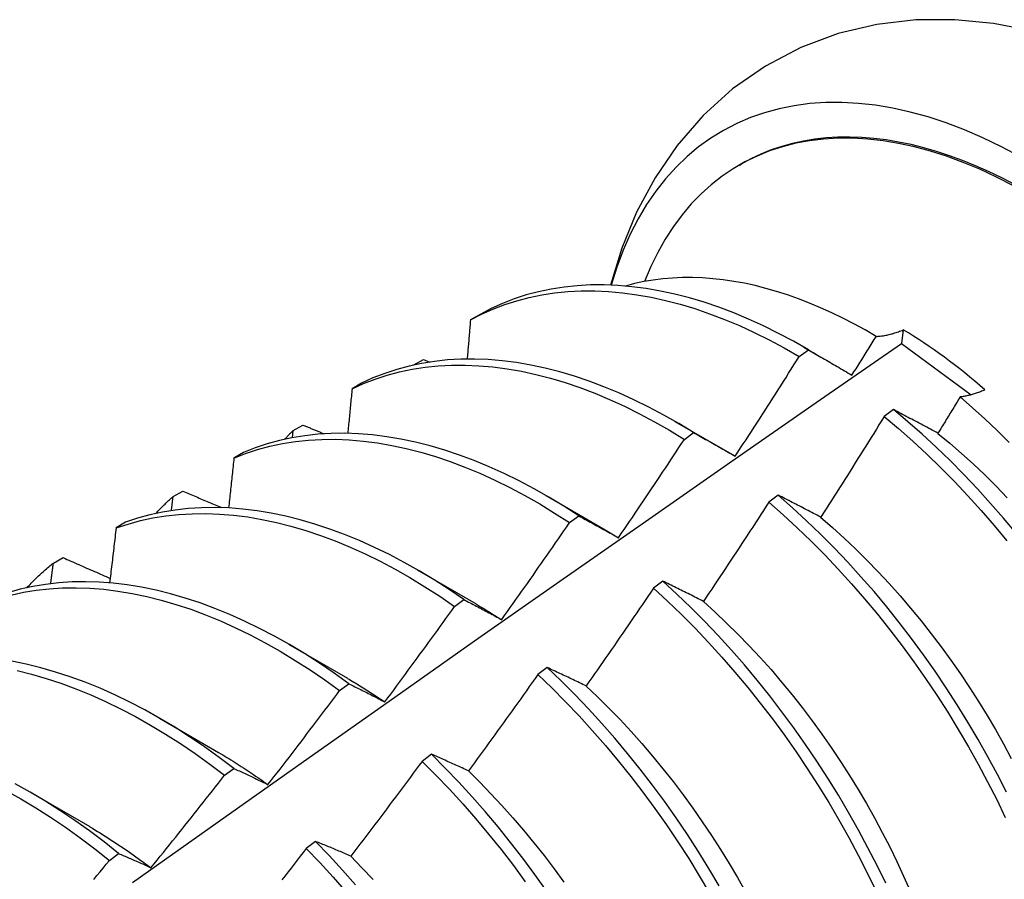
# Model space of a CAD drawing. Header units: inches. Extents: x 25 to 246, y 20 to 159.
# Tile 81 of 112: x 233.404 to 233.67, y 85.457 to 85.689. Entities that reach past the tile are written whole.
import ezdxf

# ---------------------------------------------------------------- set-up
doc = ezdxf.new("R2010")
doc.units = ezdxf.units.IN
doc.header["$MEASUREMENT"] = 0
doc.layers.add('Visible Edges(ANSI)', color=7, linetype='Continuous', lineweight=25)

msp = doc.modelspace()

# ---------------------------------------------------------------- linework, layer by layer
at = {"layer": 'Visible Edges(ANSI)'}
for p, q in [((233.59882, 85.65006), (233.59929, 85.65033)), ((233.52879, 85.60972), (233.5262, 85.60823)), ((233.64308, 85.60555), (233.64261, 85.60184)), ((233.61622, 85.60089), (233.62083, 85.59822)), ((233.64261, 85.60184), (233.66144, 85.58801)), ((233.51087, 85.59612), (233.5135, 85.59754)), ((233.5135, 85.59754), (233.5152, 85.59686)), ((233.61497, 85.59835), (233.61748, 85.60015)), ((233.5108, 85.59605), (233.51087, 85.59612)), ((233.51086, 85.59606), (233.51087, 85.59612)), ((233.4968, 85.59116), (233.49422, 85.58965)), ((233.64045, 85.58401), (233.63794, 85.58215)), ((233.47833, 85.57841), (233.48096, 85.57985)), ((233.58143, 85.58085), (233.59738, 85.57162)), ((233.47812, 85.57644), (233.47833, 85.57841)), ((233.58397, 85.57599), (233.58647, 85.5778)), ((233.46489, 85.57245), (233.46231, 85.57093)), ((233.59738, 85.57159), (233.59771, 85.5714)), ((233.44589, 85.56057), (233.44851, 85.56202)), ((233.54663, 85.56081), (233.56258, 85.55158)), ((233.60931, 85.56091), (233.6068, 85.55904)), ((233.55295, 85.5535), (233.55545, 85.55533)), ((233.43305, 85.55359), (233.43048, 85.55206)), ((233.41355, 85.54259), (233.41616, 85.54405)), ((233.51183, 85.54077), (233.52778, 85.53154)), ((233.57814, 85.5377), (233.57562, 85.53582)), ((233.52191, 85.53089), (233.52442, 85.53272)), ((233.47703, 85.52073), (233.49298, 85.5115)), ((233.54693, 85.51438), (233.5444, 85.51249)), ((233.49085, 85.50815), (233.49336, 85.50999)), ((233.44223, 85.50069), (233.45818, 85.49146)), ((233.51567, 85.49095), (233.51314, 85.48905)), ((233.45977, 85.48529), (233.46229, 85.48714)), ((233.40743, 85.48065), (233.42338, 85.47142)), ((233.48437, 85.46743), (233.48184, 85.46552)), ((233.42867, 85.46231), (233.43118, 85.46417))]:
    msp.add_line(p, q, dxfattribs=at)
at = {"layer": 'Visible Edges(ANSI)', "flags": 128}
for points in [[(233.69761, 85.67964), (233.68779, 85.68335), (233.67774, 85.68625), (233.66749, 85.68826), (233.65705, 85.68929), (233.6465, 85.68924), (233.63595, 85.68802), (233.62554, 85.68556), (233.61544, 85.6818), (233.60586, 85.67678), (233.59699, 85.6706), (233.58902, 85.66339), (233.58203, 85.65533), (233.57605, 85.64657), (233.57108, 85.6373), (233.56709, 85.62763), (233.56401, 85.61764)], [(233.63575, 85.60379), (233.63276, 85.60553), (233.62976, 85.60717), (233.62676, 85.60872), (233.62376, 85.61017), (233.62076, 85.61152), (233.61777, 85.61278), (233.61479, 85.61393), (233.61183, 85.61497), (233.60888, 85.61592), (233.60596, 85.61675), (233.60305, 85.61749), (233.60017, 85.61812), (233.59731, 85.61864), (233.59448, 85.61906), (233.59168, 85.61937), (233.5889, 85.61958), (233.58616, 85.61968), (233.58344, 85.61967), (233.58077, 85.61955), (233.57813, 85.61933), (233.57554, 85.619), (233.57299, 85.61857), (233.57049, 85.61803), (233.56804, 85.61738)], [(233.61748, 85.60015), (233.61344, 85.60246), (233.6094, 85.60461), (233.60536, 85.60661), (233.60132, 85.60845), (233.5973, 85.61013), (233.59329, 85.61165), (233.5893, 85.613), (233.58533, 85.61418), (233.5814, 85.61519), (233.57749, 85.61604), (233.57363, 85.61671), (233.5698, 85.61721), (233.56603, 85.61754), (233.5623, 85.61769), (233.55863, 85.61767), (233.55502, 85.61748), (233.55148, 85.61711), (233.548, 85.61657), (233.5446, 85.61585), (233.54127, 85.61497), (233.53802, 85.61391), (233.53485, 85.61268), (233.53177, 85.61129), (233.52879, 85.60972)], [(233.5262, 85.60823), (233.52919, 85.60978), (233.53228, 85.61116), (233.53545, 85.61238), (233.5387, 85.61342), (233.54204, 85.6143), (233.54545, 85.615), (233.54893, 85.61552), (233.55248, 85.61588), (233.5561, 85.61606), (233.55977, 85.61607), (233.5635, 85.6159), (233.56728, 85.61556), (233.57111, 85.61504), (233.57498, 85.61436), (233.57888, 85.6135), (233.58282, 85.61248), (233.58679, 85.61128), (233.59078, 85.60992), (233.59479, 85.60839), (233.59882, 85.6067), (233.60286, 85.60485), (233.6069, 85.60284), (233.61094, 85.60067), (233.61497, 85.59835)], [(233.5262, 85.60823), (233.52616, 85.60779), (233.52613, 85.60735), (233.52609, 85.60691), (233.52605, 85.60647), (233.52601, 85.60603), (233.52598, 85.60559), (233.52594, 85.60515), (233.5259, 85.60471), (233.52587, 85.60427), (233.52583, 85.60383), (233.52579, 85.60339), (233.52575, 85.60295), (233.52572, 85.60251), (233.52568, 85.60207), (233.52564, 85.60163), (233.5256, 85.60119), (233.52556, 85.60075), (233.52553, 85.60031), (233.52549, 85.59987), (233.52545, 85.59943), (233.52541, 85.59898), (233.52537, 85.59854), (233.52534, 85.5981), (233.5253, 85.59766)], [(233.63575, 85.60379), (233.63603, 85.6038), (233.63631, 85.60382), (233.63659, 85.60384), (233.63688, 85.60387), (233.63717, 85.6039), (233.63746, 85.60394), (233.63776, 85.60398), (233.63805, 85.60403), (233.63835, 85.60408), (233.63865, 85.60414), (233.63895, 85.60421), (233.63926, 85.60428), (233.63957, 85.60435), (233.63988, 85.60444), (233.64019, 85.60452), (233.6405, 85.60462), (233.64082, 85.60471), (233.64114, 85.60482), (233.64146, 85.60492), (233.64178, 85.60504), (233.6421, 85.60516), (233.64243, 85.60528), (233.64275, 85.60541), (233.64308, 85.60555)], [(233.62924, 85.59331), (233.62951, 85.59375), (233.62978, 85.59418), (233.63005, 85.59462), (233.63033, 85.59505), (233.6306, 85.59549), (233.63087, 85.59593), (233.63114, 85.59636), (233.63142, 85.5968), (233.63169, 85.59723), (233.63196, 85.59767), (233.63223, 85.59811), (233.6325, 85.59854), (233.63277, 85.59898), (233.63305, 85.59942), (233.63332, 85.59985), (233.63359, 85.60029), (233.63386, 85.60073), (233.63413, 85.60117), (233.6344, 85.6016), (233.63467, 85.60204), (233.63494, 85.60248), (233.63521, 85.60292), (233.63548, 85.60335), (233.63575, 85.60379)], [(233.43492, 85.4563), (233.45803, 85.4727), (233.48113, 85.48904), (233.50422, 85.50533), (233.5273, 85.52156), (233.55037, 85.53773), (233.57343, 85.55385), (233.5965, 85.5699), (233.61955, 85.5859), (233.64261, 85.60183)], [(233.58647, 85.5778), (233.58244, 85.58025), (233.5784, 85.58255), (233.57436, 85.5847), (233.57032, 85.58669), (233.56629, 85.58852), (233.56226, 85.59019), (233.55825, 85.59169), (233.55426, 85.59303), (233.5503, 85.5942), (233.54636, 85.59521), (233.54246, 85.59604), (233.5386, 85.5967), (233.53478, 85.59719), (233.53101, 85.59751), (233.52728, 85.59766), (233.52362, 85.59763), (233.52001, 85.59742), (233.51647, 85.59704), (233.513, 85.59649), (233.5096, 85.59577), (233.50627, 85.59487), (233.50303, 85.5938), (233.49987, 85.59257), (233.4968, 85.59116)], [(233.59771, 85.57142), (233.59844, 85.57254), (233.59917, 85.57366), (233.59989, 85.57477), (233.60062, 85.57589), (233.60135, 85.57701), (233.60207, 85.57813), (233.6028, 85.57924), (233.60352, 85.58036), (233.60424, 85.58148), (233.60496, 85.5826), (233.60568, 85.58373), (233.6064, 85.58485), (233.60712, 85.58597), (233.60784, 85.58709), (233.60856, 85.58822), (233.60927, 85.58934), (233.60999, 85.59046), (233.6107, 85.59159), (233.61142, 85.59271), (233.61213, 85.59384), (233.61284, 85.59497), (233.61355, 85.59609), (233.61427, 85.59722), (233.61497, 85.59835)], [(233.61748, 85.60015), (233.61796, 85.59988), (233.61844, 85.5996), (233.61892, 85.59932), (233.61941, 85.59904), (233.61989, 85.59876), (233.62038, 85.59848), (233.62086, 85.5982), (233.62135, 85.59792), (233.62183, 85.59764), (233.62232, 85.59735), (233.62281, 85.59707), (233.6233, 85.59679), (233.62379, 85.5965), (233.62428, 85.59621), (233.62477, 85.59593), (233.62527, 85.59564), (233.62576, 85.59535), (233.62625, 85.59506), (233.62675, 85.59477), (233.62724, 85.59448), (233.62774, 85.59419), (233.62824, 85.5939), (233.62874, 85.5936), (233.62924, 85.59331)], [(233.49422, 85.58965), (233.49729, 85.59105), (233.50046, 85.59227), (233.50371, 85.59333), (233.50704, 85.59421), (233.51045, 85.59492), (233.51393, 85.59546), (233.51747, 85.59582), (233.52108, 85.59601), (233.52475, 85.59603), (233.52848, 85.59587), (233.53226, 85.59554), (233.53608, 85.59504), (233.53995, 85.59437), (233.54385, 85.59352), (233.54779, 85.5925), (233.55176, 85.59132), (233.55575, 85.58996), (233.55976, 85.58845), (233.56378, 85.58676), (233.56782, 85.58492), (233.57186, 85.58292), (233.5759, 85.58076), (233.57994, 85.57845), (233.58397, 85.57599)], [(233.49422, 85.58965), (233.49417, 85.58915), (233.49412, 85.58865), (233.49407, 85.58815), (233.49403, 85.58765), (233.49398, 85.58715), (233.49393, 85.58665), (233.49388, 85.58614), (233.49384, 85.58564), (233.49379, 85.58514), (233.49374, 85.58464), (233.49369, 85.58414), (233.49364, 85.58364), (233.4936, 85.58313), (233.49355, 85.58263), (233.4935, 85.58213), (233.49345, 85.58163), (233.4934, 85.58112), (233.49335, 85.58062), (233.4933, 85.58012), (233.49326, 85.57962), (233.49321, 85.57911), (233.49316, 85.57861), (233.49311, 85.57811), (233.49306, 85.57761)], [(233.65845, 85.58745), (233.6582, 85.58704), (233.65795, 85.58663), (233.6577, 85.58622), (233.65745, 85.58581), (233.6572, 85.5854), (233.65695, 85.58499), (233.65671, 85.58458), (233.65646, 85.58417), (233.65621, 85.58376), (233.65596, 85.58335), (233.65571, 85.58294), (233.65546, 85.58253), (233.65521, 85.58212), (233.65496, 85.58172), (233.65471, 85.58131), (233.65446, 85.5809), (233.65421, 85.58049), (233.65396, 85.58008), (233.65371, 85.57967), (233.65346, 85.57926), (233.6532, 85.57885), (233.65295, 85.57845), (233.6527, 85.57804), (233.65245, 85.57763)], [(233.66515, 85.58935), (233.66485, 85.58922), (233.66455, 85.58909), (233.66426, 85.58897), (233.66396, 85.58885), (233.66367, 85.58874), (233.66338, 85.58863), (233.66309, 85.58853), (233.6628, 85.58843), (233.66252, 85.58833), (233.66223, 85.58824), (233.66195, 85.58816), (233.66167, 85.58808), (233.66139, 85.588), (233.66112, 85.58793), (233.66084, 85.58786), (233.66057, 85.58779), (233.6603, 85.58773), (233.66003, 85.58768), (233.65976, 85.58763), (233.65949, 85.58758), (233.65923, 85.58754), (233.65897, 85.58751), (233.65871, 85.58747), (233.65845, 85.58745)], [(233.67167, 85.57515), (233.66843, 85.57837), (233.66514, 85.5815), (233.66181, 85.58452), (233.65845, 85.58745)], [(233.63794, 85.58215), (233.63723, 85.58101), (233.63653, 85.57987), (233.63582, 85.57873), (233.63512, 85.5776), (233.63441, 85.57646), (233.6337, 85.57533), (233.63299, 85.57419), (233.63228, 85.57306), (233.63157, 85.57192), (233.63086, 85.57079), (233.63014, 85.56966), (233.62943, 85.56853), (233.62872, 85.56739), (233.628, 85.56626), (233.62728, 85.56513), (233.62657, 85.564), (233.62585, 85.56287), (233.62513, 85.56174), (233.62441, 85.56062), (233.62369, 85.55949), (233.62297, 85.55836), (233.62225, 85.55723), (233.62153, 85.55611), (233.6208, 85.55498)], [(233.63794, 85.58215), (233.64182, 85.57888), (233.64567, 85.57548), (233.64947, 85.57197), (233.65322, 85.56834), (233.65692, 85.56459), (233.66056, 85.56074), (233.66414, 85.55679), (233.66765, 85.55274), (233.67109, 85.54859)], [(233.65245, 85.57763), (233.65194, 85.5779), (233.65143, 85.57818), (233.65092, 85.57845), (233.65042, 85.57872), (233.64991, 85.57899), (233.64941, 85.57926), (233.6489, 85.57953), (233.6484, 85.5798), (233.64789, 85.58007), (233.64739, 85.58034), (233.64689, 85.5806), (233.64639, 85.58087), (233.64589, 85.58113), (233.64539, 85.5814), (233.6449, 85.58166), (233.6444, 85.58193), (233.6439, 85.58219), (233.64341, 85.58245), (233.64291, 85.58271), (233.64242, 85.58297), (233.64193, 85.58323), (233.64143, 85.58349), (233.64094, 85.58375), (233.64045, 85.58401)], [(233.67365, 85.55053), (233.6702, 85.55467), (233.66668, 85.55871), (233.6631, 85.56266), (233.65945, 85.5665), (233.65575, 85.57024), (233.65199, 85.57386), (233.64819, 85.57737), (233.64434, 85.58075), (233.64045, 85.58401)], [(233.48096, 85.57985), (233.4812, 85.57975), (233.48143, 85.57965), (233.48167, 85.57955), (233.48191, 85.57945), (233.48215, 85.57936), (233.48238, 85.57926), (233.48262, 85.57916), (233.48286, 85.57906), (233.4831, 85.57896), (233.48334, 85.57886), (233.48357, 85.57876), (233.48381, 85.57867), (233.48405, 85.57857), (233.48429, 85.57847), (233.48453, 85.57837), (233.48476, 85.57827), (233.485, 85.57817), (233.48524, 85.57808), (233.48548, 85.57798), (233.48572, 85.57788), (233.48595, 85.57778), (233.48619, 85.57768), (233.48643, 85.57758), (233.48667, 85.57749)], [(233.55545, 85.55533), (233.55143, 85.55791), (233.5474, 85.56036), (233.54337, 85.56265), (233.53932, 85.56478), (233.53528, 85.56676), (233.53125, 85.56858), (233.52723, 85.57024), (233.52322, 85.57174), (233.51923, 85.57307), (233.51527, 85.57423), (233.51133, 85.57522), (233.50743, 85.57605), (233.50357, 85.5767), (233.49975, 85.57718), (233.49598, 85.57749), (233.49227, 85.57762), (233.4886, 85.57758), (233.485, 85.57736), (233.48146, 85.57698), (233.47799, 85.57641), (233.4746, 85.57568), (233.47128, 85.57477), (233.46804, 85.5737), (233.46489, 85.57245)], [(233.476, 85.57601), (233.4761, 85.57611), (233.47619, 85.57621), (233.47629, 85.57632), (233.47639, 85.57642), (233.47648, 85.57652), (233.47658, 85.57662), (233.47667, 85.57672), (233.47677, 85.57682), (233.47687, 85.57693), (233.47696, 85.57703), (233.47706, 85.57713), (233.47716, 85.57723), (233.47725, 85.57733), (233.47735, 85.57743), (233.47745, 85.57753), (233.47755, 85.57763), (233.47764, 85.57773), (233.47774, 85.57782), (233.47784, 85.57792), (233.47794, 85.57802), (233.47804, 85.57812), (233.47814, 85.57822), (233.47823, 85.57832), (233.47833, 85.57841)], [(233.58647, 85.5778), (233.58693, 85.57755), (233.58739, 85.57729), (233.58785, 85.57703), (233.58831, 85.57677), (233.58878, 85.57651), (233.58924, 85.57625), (233.5897, 85.57599), (233.59017, 85.57573), (233.59063, 85.57547), (233.5911, 85.5752), (233.59157, 85.57494), (233.59203, 85.57467), (233.5925, 85.57441), (233.59297, 85.57414), (233.59344, 85.57387), (233.59391, 85.5736), (233.59439, 85.57333), (233.59486, 85.57306), (233.59533, 85.57279), (233.5958, 85.57252), (233.59628, 85.57225), (233.59676, 85.57197), (233.59723, 85.5717), (233.59771, 85.57142)], [(233.65245, 85.57761), (233.65566, 85.57496), (233.65884, 85.5722), (233.66198, 85.56935), (233.66508, 85.5664), (233.66814, 85.56336), (233.67116, 85.56024)], [(233.46231, 85.57093), (233.46547, 85.57216), (233.46872, 85.57323), (233.47204, 85.57412), (233.47544, 85.57484), (233.47892, 85.57539), (233.48246, 85.57577), (233.48607, 85.57597), (233.48973, 85.576), (233.49346, 85.57585), (233.49723, 85.57553), (233.50105, 85.57504), (233.50492, 85.57437), (233.50882, 85.57353), (233.51276, 85.57253), (233.51672, 85.57135), (233.52071, 85.57001), (233.52472, 85.5685), (233.52874, 85.56683), (233.53278, 85.565), (233.53682, 85.56301), (233.54086, 85.56086), (233.5449, 85.55856), (233.54893, 85.5561), (233.55295, 85.5535)], [(233.56618, 85.54943), (233.56693, 85.55053), (233.56768, 85.55163), (233.56843, 85.55273), (233.56917, 85.55383), (233.56992, 85.55493), (233.57067, 85.55604), (233.57142, 85.55714), (233.57216, 85.55824), (233.5729, 85.55935), (233.57365, 85.56045), (233.57439, 85.56156), (233.57513, 85.56267), (233.57587, 85.56377), (233.57661, 85.56488), (233.57735, 85.56599), (233.57809, 85.5671), (233.57883, 85.56821), (233.57956, 85.56932), (233.5803, 85.57043), (233.58104, 85.57154), (233.58177, 85.57265), (233.5825, 85.57377), (233.58323, 85.57488), (233.58397, 85.57599)], [(233.46231, 85.57093), (233.46225, 85.57037), (233.46219, 85.56981), (233.46213, 85.56925), (233.46208, 85.56869), (233.46202, 85.56813), (233.46196, 85.56757), (233.4619, 85.56701), (233.46184, 85.56645), (233.46178, 85.56589), (233.46172, 85.56533), (233.46166, 85.56477), (233.4616, 85.5642), (233.46154, 85.56364), (233.46148, 85.56308), (233.46142, 85.56252), (233.46136, 85.56196), (233.4613, 85.5614), (233.46124, 85.56084), (233.46118, 85.56027), (233.46112, 85.55971), (233.46106, 85.55915), (233.461, 85.55859), (233.46094, 85.55803), (233.46088, 85.55746)], [(233.44121, 85.55597), (233.44139, 85.55617), (233.44158, 85.55637), (233.44177, 85.55657), (233.44196, 85.55677), (233.44215, 85.55697), (233.44234, 85.55717), (233.44253, 85.55737), (233.44272, 85.55756), (233.44292, 85.55776), (233.44311, 85.55795), (233.4433, 85.55815), (233.4435, 85.55834), (233.4437, 85.55853), (233.44389, 85.55872), (233.44409, 85.55891), (233.44429, 85.5591), (233.44448, 85.55929), (233.44468, 85.55947), (233.44488, 85.55966), (233.44508, 85.55984), (233.44529, 85.56003), (233.44549, 85.56021), (233.44569, 85.56039), (233.44589, 85.56057)], [(233.44543, 85.55676), (233.44545, 85.55692), (233.44547, 85.55708), (233.44549, 85.55724), (233.44551, 85.55739), (233.44553, 85.55755), (233.44555, 85.55771), (233.44557, 85.55787), (233.44559, 85.55803), (233.44561, 85.55819), (233.44562, 85.55835), (233.44564, 85.55851), (233.44566, 85.55866), (233.44568, 85.55882), (233.4457, 85.55898), (233.44572, 85.55914), (233.44574, 85.5593), (233.44576, 85.55946), (233.44578, 85.55962), (233.4458, 85.55978), (233.44582, 85.55994), (233.44584, 85.56009), (233.44585, 85.56025), (233.44587, 85.56041), (233.44589, 85.56057)], [(233.44851, 85.56202), (233.44895, 85.56183), (233.44938, 85.56164), (233.44982, 85.56146), (233.45026, 85.56127), (233.45069, 85.56108), (233.45113, 85.5609), (233.45157, 85.56071), (233.452, 85.56052), (233.45244, 85.56034), (233.45288, 85.56015), (233.45331, 85.55997), (233.45375, 85.55978), (233.45419, 85.55959), (233.45463, 85.55941), (233.45506, 85.55922), (233.4555, 85.55903), (233.45594, 85.55885), (233.45638, 85.55866), (233.45681, 85.55848), (233.45725, 85.55829), (233.45769, 85.5581), (233.45813, 85.55792), (233.45857, 85.55773), (233.45901, 85.55755)], [(233.6208, 85.55498), (233.62032, 85.55524), (233.61983, 85.55549), (233.61934, 85.55575), (233.61886, 85.556), (233.61837, 85.55625), (233.61789, 85.5565), (233.6174, 85.55675), (233.61692, 85.557), (233.61644, 85.55725), (233.61596, 85.5575), (233.61548, 85.55775), (233.615, 85.558), (233.61452, 85.55824), (233.61404, 85.55849), (233.61357, 85.55873), (233.61309, 85.55898), (233.61261, 85.55922), (233.61214, 85.55947), (233.61167, 85.55971), (233.61119, 85.55995), (233.61072, 85.56019), (233.61025, 85.56043), (233.60978, 85.56067), (233.60931, 85.56091)], [(233.67095, 85.4807), (233.66851, 85.48549), (233.66595, 85.49025), (233.6633, 85.49498), (233.66054, 85.49966), (233.65768, 85.50429), (233.65472, 85.50887), (233.65168, 85.51339), (233.64854, 85.51784), (233.64532, 85.52222), (233.64202, 85.52652), (233.63865, 85.53074), (233.63519, 85.53487), (233.63167, 85.53891), (233.62808, 85.54285), (233.62444, 85.54669), (233.62073, 85.55042), (233.61697, 85.55403), (233.61316, 85.55753), (233.60931, 85.56091)], [(233.6068, 85.55904), (233.60607, 85.55791), (233.60534, 85.55679), (233.60461, 85.55567), (233.60388, 85.55455), (233.60315, 85.55343), (233.60242, 85.55231), (233.60169, 85.55119), (233.60096, 85.55007), (233.60023, 85.54895), (233.59949, 85.54783), (233.59876, 85.54671), (233.59802, 85.5456), (233.59728, 85.54448), (233.59655, 85.54336), (233.59581, 85.54225), (233.59507, 85.54114), (233.59433, 85.54002), (233.59359, 85.53891), (233.59285, 85.5378), (233.5921, 85.53668), (233.59136, 85.53557), (233.59062, 85.53446), (233.58987, 85.53335), (233.58913, 85.53224)], [(233.6068, 85.55904), (233.61064, 85.55565), (233.61445, 85.55214), (233.6182, 85.54852), (233.6219, 85.54478), (233.62555, 85.54093), (233.62913, 85.53699), (233.63265, 85.53294), (233.63609, 85.5288), (233.63947, 85.52458), (233.64276, 85.52027), (233.64597, 85.51588), (233.6491, 85.51143), (233.65214, 85.5069), (233.65509, 85.50232), (233.65794, 85.49768), (233.66069, 85.493), (233.66334, 85.48827), (233.66588, 85.48351), (233.66832, 85.47871), (233.67065, 85.47389)], [(233.43048, 85.55206), (233.43372, 85.55313), (233.43704, 85.55404), (233.44044, 85.55477), (233.44391, 85.55533), (233.44745, 85.55571), (233.45105, 85.55592), (233.45472, 85.55596), (233.45844, 85.55582), (233.46221, 85.55551), (233.46603, 85.55503), (233.46989, 85.55438), (233.47379, 85.55355), (233.47772, 85.55255), (233.48169, 85.55139), (233.48567, 85.55005), (233.48968, 85.54856), (233.49371, 85.54689), (233.49774, 85.54507), (233.50178, 85.54309), (233.50582, 85.54095), (233.50986, 85.53866), (233.51389, 85.53621), (233.51791, 85.53362), (233.52191, 85.53089)], [(233.52442, 85.53272), (233.52042, 85.53544), (233.5164, 85.53802), (233.51237, 85.54046), (233.50833, 85.54274), (233.50429, 85.54486), (233.50025, 85.54683), (233.49621, 85.54865), (233.49219, 85.55029), (233.48818, 85.55178), (233.4842, 85.5531), (233.48023, 85.55425), (233.4763, 85.55524), (233.47241, 85.55605), (233.46855, 85.55669), (233.46473, 85.55716), (233.46096, 85.55746), (233.45725, 85.55758), (233.45359, 85.55753), (233.44999, 85.55731), (233.44646, 85.55691), (233.44299, 85.55634), (233.4396, 85.55559), (233.43629, 85.55468), (233.43305, 85.55359)], [(233.55545, 85.55533), (233.55589, 85.55509), (233.55633, 85.55485), (233.55677, 85.55461), (233.55721, 85.55438), (233.55765, 85.55414), (233.55809, 85.5539), (233.55853, 85.55365), (233.55898, 85.55341), (233.55942, 85.55317), (233.55987, 85.55293), (233.56031, 85.55268), (233.56076, 85.55244), (233.56121, 85.55219), (233.56165, 85.55194), (233.5621, 85.55169), (233.56255, 85.55145), (233.563, 85.5512), (233.56345, 85.55095), (233.56391, 85.55069), (233.56436, 85.55044), (233.56481, 85.55019), (233.56527, 85.54994), (233.56572, 85.54968), (233.56618, 85.54943)], [(233.53463, 85.52732), (233.53541, 85.5284), (233.53618, 85.52949), (233.53695, 85.53057), (233.53772, 85.53166), (233.53849, 85.53274), (233.53926, 85.53383), (233.54002, 85.53492), (233.54079, 85.53601), (233.54156, 85.53709), (233.54232, 85.53818), (233.54309, 85.53927), (233.54385, 85.54037), (233.54461, 85.54146), (233.54537, 85.54255), (233.54614, 85.54364), (233.5469, 85.54473), (233.54765, 85.54583), (233.54841, 85.54692), (233.54917, 85.54802), (233.54993, 85.54911), (233.55068, 85.55021), (233.55144, 85.55131), (233.55219, 85.55241), (233.55295, 85.5535)], [(233.62078, 85.55495), (233.62396, 85.55219), (233.62711, 85.54934), (233.63022, 85.54639), (233.63328, 85.54335), (233.63631, 85.54023), (233.63928, 85.53704), (233.64221, 85.53376), (233.64508, 85.53041), (233.6479, 85.527), (233.65066, 85.52351), (233.65335, 85.51997), (233.65598, 85.51637), (233.65853, 85.51271), (233.66102, 85.509), (233.66342, 85.50525), (233.66575, 85.50145), (233.668, 85.49762), (233.67017, 85.49375), (233.67226, 85.48986)], [(233.43048, 85.55206), (233.43041, 85.55144), (233.43034, 85.55082), (233.43027, 85.55021), (233.4302, 85.54959), (233.43013, 85.54897), (233.43005, 85.54836), (233.42998, 85.54774), (233.42991, 85.54712), (233.42984, 85.54651), (233.42977, 85.54589), (233.42969, 85.54527), (233.42962, 85.54465), (233.42955, 85.54404), (233.42948, 85.54342), (233.4294, 85.5428), (233.42933, 85.54218), (233.42926, 85.54157), (233.42918, 85.54095), (233.42911, 85.54033), (233.42904, 85.53971), (233.42896, 85.53909), (233.42889, 85.53847), (233.42881, 85.53785), (233.42874, 85.53724)], [(233.56257, 85.55155), (233.56272, 85.55146), (233.56287, 85.55138), (233.56302, 85.55129), (233.56317, 85.5512), (233.56332, 85.55111), (233.56347, 85.55103), (233.56362, 85.55094), (233.56377, 85.55085), (233.56392, 85.55076), (233.56407, 85.55067), (233.56422, 85.55058), (233.56437, 85.55049), (233.56452, 85.5504), (233.56467, 85.55031), (233.56481, 85.55022), (233.56496, 85.55013), (233.56511, 85.55004), (233.56526, 85.54995), (233.56541, 85.54985), (233.56556, 85.54976), (233.56571, 85.54967), (233.56586, 85.54958), (233.56601, 85.54949), (233.56616, 85.54939)], [(233.40641, 85.53593), (233.40669, 85.53623), (233.40697, 85.53653), (233.40725, 85.53683), (233.40754, 85.53713), (233.40782, 85.53742), (233.40811, 85.53771), (233.4084, 85.538), (233.40869, 85.53829), (233.40898, 85.53857), (233.40928, 85.53886), (233.40957, 85.53914), (233.40987, 85.53942), (233.41017, 85.53969), (233.41047, 85.53997), (233.41077, 85.54024), (233.41107, 85.54051), (233.41137, 85.54078), (233.41168, 85.54104), (233.41199, 85.54131), (233.4123, 85.54157), (233.41261, 85.54183), (233.41292, 85.54208), (233.41323, 85.54234), (233.41355, 85.54259)], [(233.41281, 85.53702), (233.41284, 85.53725), (233.41287, 85.53748), (233.41291, 85.53772), (233.41294, 85.53795), (233.41297, 85.53818), (233.413, 85.53841), (233.41303, 85.53864), (233.41306, 85.53888), (233.41309, 85.53911), (233.41312, 85.53934), (233.41315, 85.53957), (233.41318, 85.53981), (233.41321, 85.54004), (233.41324, 85.54027), (233.41327, 85.5405), (233.4133, 85.54073), (233.41333, 85.54097), (233.41336, 85.5412), (233.41339, 85.54143), (233.41343, 85.54166), (233.41346, 85.54189), (233.41349, 85.54212), (233.41352, 85.54236), (233.41355, 85.54259)], [(233.41616, 85.54405), (233.41669, 85.54381), (233.41721, 85.54358), (233.41774, 85.54335), (233.41827, 85.54311), (233.4188, 85.54288), (233.41933, 85.54265), (233.41986, 85.54242), (233.42039, 85.54218), (233.42092, 85.54195), (233.42145, 85.54172), (233.42198, 85.54148), (233.42251, 85.54125), (233.42304, 85.54102), (233.42357, 85.54079), (233.4241, 85.54055), (233.42463, 85.54032), (233.42517, 85.54009), (233.4257, 85.53986), (233.42623, 85.53963), (233.42676, 85.53939), (233.42729, 85.53916), (233.42782, 85.53893), (233.42836, 85.5387), (233.42889, 85.53846)], [(233.49336, 85.50999), (233.48938, 85.51285), (233.48538, 85.51556), (233.48136, 85.51813), (233.47733, 85.52056), (233.47329, 85.52283), (233.46925, 85.52495), (233.46521, 85.52691), (233.46117, 85.52871), (233.45715, 85.53035), (233.45315, 85.53182), (233.44916, 85.53313), (233.4452, 85.53428), (233.44127, 85.53525), (233.43738, 85.53605), (233.43352, 85.53669), (233.42971, 85.53715), (233.42594, 85.53743), (233.42223, 85.53755), (233.41858, 85.53748), (233.41498, 85.53725), (233.41145, 85.53684), (233.40799, 85.53626), (233.4046, 85.5355), (233.40129, 85.53458)], [(233.58913, 85.53224), (233.58866, 85.53248), (233.58819, 85.53271), (233.58773, 85.53295), (233.58726, 85.53318), (233.5868, 85.53341), (233.58634, 85.53364), (233.58587, 85.53388), (233.58541, 85.53411), (233.58495, 85.53434), (233.58449, 85.53457), (233.58403, 85.53479), (233.58357, 85.53502), (233.58312, 85.53525), (233.58266, 85.53548), (233.5822, 85.5357), (233.58175, 85.53593), (233.58129, 85.53615), (233.58084, 85.53637), (233.58039, 85.53659), (233.57994, 85.53682), (233.57949, 85.53704), (233.57904, 85.53726), (233.57859, 85.53748), (233.57814, 85.5377)], [(233.63835, 85.45613), (233.63601, 85.46094), (233.63356, 85.46573), (233.631, 85.47049), (233.62834, 85.47522), (233.62557, 85.47989), (233.62271, 85.48452), (233.61975, 85.4891), (233.6167, 85.49361), (233.61356, 85.49806), (233.61033, 85.50244), (233.60703, 85.50673), (233.60364, 85.51095), (233.60019, 85.51507), (233.59666, 85.51911), (233.59307, 85.52304), (233.58942, 85.52687), (233.58571, 85.53059), (233.58195, 85.5342), (233.57814, 85.5377)], [(233.40205, 85.53395), (233.40544, 85.53469), (233.40891, 85.53526), (233.41244, 85.53565), (233.41604, 85.53588), (233.4197, 85.53592), (233.42342, 85.5358), (233.42718, 85.5355), (233.431, 85.53503), (233.43486, 85.53438), (233.43876, 85.53356), (233.44269, 85.53258), (233.44665, 85.53142), (233.45064, 85.5301), (233.45465, 85.52861), (233.45867, 85.52696), (233.4627, 85.52514), (233.46674, 85.52317), (233.47078, 85.52104), (233.47482, 85.51876), (233.47885, 85.51632), (233.48287, 85.51374), (233.48687, 85.51102), (233.49085, 85.50815)], [(233.57562, 85.53582), (233.57487, 85.53471), (233.57412, 85.5336), (233.57337, 85.5325), (233.57262, 85.53139), (233.57186, 85.53028), (233.57111, 85.52918), (233.57036, 85.52808), (233.5696, 85.52697), (233.56885, 85.52587), (233.56809, 85.52477), (233.56733, 85.52367), (233.56658, 85.52257), (233.56582, 85.52147), (233.56506, 85.52037), (233.5643, 85.51927), (233.56354, 85.51817), (233.56277, 85.51707), (233.56201, 85.51598), (233.56125, 85.51488), (233.56048, 85.51378), (233.55972, 85.51269), (233.55895, 85.51159), (233.55818, 85.5105), (233.55742, 85.50941)], [(233.57562, 85.53582), (233.57942, 85.53231), (233.58318, 85.5287), (233.58689, 85.52497), (233.59053, 85.52113), (233.59412, 85.51718), (233.59764, 85.51314), (233.60109, 85.50901), (233.60447, 85.50479), (233.60777, 85.50049), (233.61099, 85.49611), (233.61412, 85.49165), (233.61716, 85.48713), (233.62012, 85.48256), (233.62297, 85.47792), (233.62573, 85.47324), (233.62839, 85.46851), (233.63094, 85.46375), (233.63338, 85.45896), (233.63571, 85.45414)], [(233.52442, 85.53272), (233.52483, 85.53251), (233.52525, 85.53229), (233.52567, 85.53207), (233.52609, 85.53185), (233.52651, 85.53163), (233.52693, 85.53142), (233.52735, 85.53119), (233.52777, 85.53097), (233.5282, 85.53075), (233.52862, 85.53053), (233.52905, 85.5303), (233.52947, 85.53008), (233.5299, 85.52985), (233.53032, 85.52963), (233.53075, 85.5294), (233.53118, 85.52917), (233.53161, 85.52894), (233.53204, 85.52871), (233.53247, 85.52848), (233.5329, 85.52825), (233.53333, 85.52802), (233.53376, 85.52779), (233.5342, 85.52755), (233.53463, 85.52732)], [(233.52777, 85.53147), (233.52806, 85.53131), (233.52835, 85.53114), (233.52863, 85.53097), (233.52892, 85.5308), (233.5292, 85.53064), (233.52949, 85.53046), (233.52978, 85.53029), (233.53006, 85.53012), (233.53035, 85.52995), (233.53064, 85.52977), (233.53092, 85.5296), (233.53121, 85.52942), (233.53149, 85.52925), (233.53178, 85.52907), (233.53206, 85.52889), (233.53235, 85.52871), (233.53263, 85.52853), (233.53292, 85.52835), (233.5332, 85.52817), (233.53349, 85.52799), (233.53377, 85.52781), (233.53406, 85.52762), (233.53434, 85.52744), (233.53463, 85.52725)], [(233.58911, 85.53219), (233.59226, 85.52934), (233.59538, 85.5264), (233.59845, 85.52338), (233.60147, 85.52027), (233.60445, 85.51708), (233.60737, 85.51381), (233.61024, 85.51047), (233.61306, 85.50705), (233.6158, 85.50357), (233.61849, 85.50002), (233.62111, 85.49641), (233.62366, 85.49275), (233.62614, 85.48903), (233.62855, 85.48527), (233.63088, 85.48148), (233.63314, 85.47764), (233.63532, 85.47377), (233.63741, 85.46988), (233.63942, 85.46596), (233.64135, 85.46202), (233.64319, 85.45807), (233.64493, 85.45411)], [(233.50308, 85.5051), (233.50387, 85.50616), (233.50466, 85.50723), (233.50546, 85.5083), (233.50625, 85.50937), (233.50704, 85.51044), (233.50783, 85.51151), (233.50862, 85.51258), (233.50941, 85.51365), (233.5102, 85.51472), (233.51098, 85.5158), (233.51177, 85.51687), (233.51255, 85.51795), (233.51334, 85.51902), (233.51412, 85.5201), (233.5149, 85.52117), (233.51569, 85.52225), (233.51647, 85.52333), (233.51725, 85.52441), (233.51803, 85.52548), (233.5188, 85.52656), (233.51958, 85.52764), (233.52036, 85.52872), (233.52113, 85.52981), (233.52191, 85.53089)], [(233.46229, 85.48714), (233.45833, 85.49012), (233.45435, 85.49297), (233.45034, 85.49568), (233.44632, 85.49824), (233.44229, 85.50066), (233.43825, 85.50292), (233.43421, 85.50503), (233.43017, 85.50698), (233.42614, 85.50877), (233.42212, 85.5104), (233.41811, 85.51187), (233.41413, 85.51317), (233.41017, 85.5143), (233.40624, 85.51526), (233.40235, 85.51606)], [(233.40373, 85.51358), (233.40766, 85.5126), (233.41162, 85.51146), (233.4156, 85.51014), (233.41961, 85.50866), (233.42363, 85.50702), (233.42766, 85.50522), (233.4317, 85.50325), (233.43575, 85.50113), (233.43979, 85.49886), (233.44382, 85.49643), (233.44784, 85.49386), (233.45184, 85.49114), (233.45582, 85.48828), (233.45977, 85.48529)], [(233.5444, 85.51249), (233.54363, 85.5114), (233.54286, 85.51031), (233.54209, 85.50922), (233.54131, 85.50813), (233.54054, 85.50704), (233.53976, 85.50595), (233.53899, 85.50486), (233.53821, 85.50378), (233.53743, 85.50269), (233.53665, 85.50161), (233.53587, 85.50052), (233.53509, 85.49944), (233.53431, 85.49836), (233.53353, 85.49727), (233.53275, 85.49619), (233.53197, 85.49511), (233.53118, 85.49403), (233.5304, 85.49295), (233.52961, 85.49187), (233.52882, 85.49079), (233.52804, 85.48971), (233.52725, 85.48864), (233.52646, 85.48756), (233.52567, 85.48648)], [(233.5444, 85.51249), (233.54816, 85.50887), (233.55187, 85.50515), (233.55552, 85.50132), (233.55911, 85.49738), (233.56264, 85.49335), (233.56609, 85.48922), (233.56947, 85.485), (233.57278, 85.4807), (233.576, 85.47633), (233.57914, 85.47188), (233.58219, 85.46736), (233.58515, 85.46279), (233.58801, 85.45816), (233.59077, 85.45348)], [(233.55742, 85.50941), (233.55697, 85.50962), (233.55652, 85.50984), (233.55608, 85.51005), (233.55564, 85.51027), (233.55519, 85.51048), (233.55475, 85.51069), (233.55431, 85.5109), (233.55387, 85.51111), (233.55343, 85.51132), (233.55299, 85.51153), (233.55255, 85.51174), (233.55211, 85.51195), (233.55168, 85.51215), (233.55124, 85.51236), (233.5508, 85.51256), (233.55037, 85.51277), (233.54994, 85.51297), (233.5495, 85.51317), (233.54907, 85.51338), (233.54864, 85.51358), (233.54821, 85.51378), (233.54778, 85.51398), (233.54735, 85.51418), (233.54693, 85.51438)], [(233.59338, 85.45546), (233.59061, 85.46013), (233.58774, 85.46476), (233.58477, 85.46933), (233.58171, 85.47384), (233.57857, 85.47828), (233.57534, 85.48265), (233.57203, 85.48695), (233.56864, 85.49116), (233.56518, 85.49528), (233.56165, 85.4993), (233.55806, 85.50323), (233.5544, 85.50706), (233.55069, 85.51077), (233.54693, 85.51438)], [(233.49299, 85.51145), (233.49341, 85.51121), (233.49383, 85.51096), (233.49425, 85.51072), (233.49468, 85.51047), (233.4951, 85.51021), (233.49552, 85.50996), (233.49594, 85.50971), (233.49636, 85.50945), (233.49678, 85.50919), (233.49721, 85.50893), (233.49763, 85.50866), (233.49805, 85.5084), (233.49847, 85.50813), (233.49889, 85.50786), (233.49931, 85.50759), (233.49973, 85.50732), (233.50015, 85.50705), (233.50057, 85.50677), (233.50099, 85.50649), (233.5014, 85.50621), (233.50182, 85.50593), (233.50224, 85.50565), (233.50266, 85.50537), (233.50308, 85.50508)], [(233.49336, 85.50999), (233.49376, 85.5098), (233.49416, 85.5096), (233.49455, 85.50941), (233.49495, 85.50921), (233.49535, 85.50901), (233.49575, 85.50881), (233.49615, 85.50861), (233.49655, 85.50842), (233.49695, 85.50821), (233.49736, 85.50801), (233.49776, 85.50781), (233.49817, 85.50761), (233.49857, 85.5074), (233.49898, 85.5072), (233.49938, 85.50699), (233.49979, 85.50678), (233.5002, 85.50658), (233.50061, 85.50637), (233.50102, 85.50616), (233.50143, 85.50595), (233.50184, 85.50574), (233.50225, 85.50552), (233.50266, 85.50531), (233.50308, 85.5051)], [(233.4715, 85.48277), (233.47232, 85.48382), (233.47313, 85.48487), (233.47395, 85.48592), (233.47476, 85.48697), (233.47557, 85.48803), (233.47639, 85.48908), (233.4772, 85.49013), (233.47801, 85.49119), (233.47882, 85.49224), (233.47962, 85.4933), (233.48043, 85.49435), (233.48124, 85.49541), (233.48204, 85.49647), (233.48285, 85.49753), (233.48365, 85.49859), (233.48446, 85.49965), (233.48526, 85.50071), (233.48606, 85.50177), (233.48686, 85.50283), (233.48766, 85.50389), (233.48846, 85.50495), (233.48926, 85.50602), (233.49006, 85.50708), (233.49085, 85.50815)], [(233.55741, 85.50939), (233.56052, 85.50646), (233.56359, 85.50343), (233.56661, 85.50032), (233.56958, 85.49712), (233.5725, 85.49384), (233.57537, 85.49049), (233.57818, 85.48706), (233.58093, 85.48357), (233.58362, 85.48002), (233.58625, 85.47642), (233.58881, 85.47275), (233.5913, 85.46904), (233.59371, 85.46529), (233.59606, 85.46149), (233.59832, 85.45766), (233.6005, 85.4538)], [(233.45818, 85.49145), (233.45874, 85.49112), (233.45929, 85.49079), (233.45985, 85.49046), (233.46041, 85.49013), (233.46097, 85.48979), (233.46152, 85.48945), (233.46208, 85.4891), (233.46264, 85.48875), (233.46319, 85.4884), (233.46375, 85.48805), (233.4643, 85.48769), (233.46486, 85.48733), (233.46541, 85.48696), (233.46597, 85.48659), (233.46652, 85.48622), (233.46708, 85.48585), (233.46763, 85.48547), (233.46818, 85.48509), (233.46873, 85.48471), (233.46929, 85.48432), (233.46984, 85.48393), (233.47039, 85.48354), (233.47094, 85.48314), (233.47149, 85.48274)], [(233.51314, 85.48905), (233.51235, 85.48798), (233.51155, 85.48691), (233.51076, 85.48583), (233.50996, 85.48476), (233.50917, 85.48369), (233.50837, 85.48262), (233.50757, 85.48155), (233.50677, 85.48048), (233.50597, 85.47942), (233.50517, 85.47835), (233.50437, 85.47728), (233.50357, 85.47622), (233.50277, 85.47515), (233.50196, 85.47409), (233.50116, 85.47302), (233.50035, 85.47196), (233.49955, 85.4709), (233.49874, 85.46983), (233.49793, 85.46877), (233.49712, 85.46771), (233.49632, 85.46665), (233.49551, 85.46559), (233.49469, 85.46453), (233.49388, 85.46348)], [(233.51314, 85.48905), (233.51685, 85.48534), (233.52051, 85.48151), (233.5241, 85.47758), (233.52763, 85.47355), (233.53109, 85.46943), (233.53448, 85.46522), (233.53778, 85.46092), (233.54101, 85.45655)], [(233.52567, 85.48648), (233.52524, 85.48668), (233.52482, 85.48687), (233.52439, 85.48707), (233.52397, 85.48726), (233.52355, 85.48745), (233.52313, 85.48764), (233.5227, 85.48783), (233.52228, 85.48802), (233.52186, 85.48821), (233.52145, 85.4884), (233.52103, 85.48859), (233.52061, 85.48877), (233.52019, 85.48896), (233.51978, 85.48914), (233.51936, 85.48933), (233.51895, 85.48951), (233.51854, 85.48969), (233.51813, 85.48988), (233.51771, 85.49006), (233.5173, 85.49024), (233.51689, 85.49042), (233.51648, 85.4906), (233.51608, 85.49077), (233.51567, 85.49095)], [(233.54673, 85.45407), (233.54358, 85.4585), (233.54035, 85.46287), (233.53703, 85.46716), (233.53364, 85.47136), (233.53018, 85.47548), (233.52664, 85.4795), (233.52304, 85.48342), (233.51938, 85.48724), (233.51567, 85.49095)], [(233.46229, 85.48714), (233.46266, 85.48697), (233.46304, 85.48679), (233.46341, 85.48662), (233.46379, 85.48645), (233.46417, 85.48627), (233.46455, 85.48609), (233.46493, 85.48592), (233.46531, 85.48574), (233.46569, 85.48556), (233.46607, 85.48538), (233.46646, 85.4852), (233.46684, 85.48502), (233.46723, 85.48484), (233.46761, 85.48465), (233.468, 85.48447), (233.46838, 85.48428), (233.46877, 85.4841), (233.46916, 85.48391), (233.46955, 85.48372), (233.46994, 85.48354), (233.47033, 85.48335), (233.47072, 85.48316), (233.47111, 85.48296), (233.4715, 85.48277)], [(233.52564, 85.48646), (233.52871, 85.48343), (233.53174, 85.48031), (233.53471, 85.47711), (233.53764, 85.47383), (233.54051, 85.47049), (233.54333, 85.46707), (233.54609, 85.46359), (233.54879, 85.46004), (233.55142, 85.45644)], [(233.43991, 85.46034), (233.44075, 85.46137), (233.44158, 85.46241), (233.44242, 85.46344), (233.44326, 85.46447), (233.44409, 85.46551), (233.44492, 85.46654), (233.44575, 85.46758), (233.44659, 85.46861), (233.44742, 85.46965), (233.44825, 85.47069), (233.44907, 85.47172), (233.4499, 85.47276), (233.45073, 85.4738), (233.45156, 85.47484), (233.45238, 85.47588), (233.45321, 85.47693), (233.45403, 85.47797), (233.45485, 85.47901), (233.45567, 85.48006), (233.4565, 85.4811), (233.45732, 85.48215), (233.45814, 85.48319), (233.45896, 85.48424), (233.45977, 85.48529)], [(233.40071, 85.48122), (233.40475, 85.47896), (233.40878, 85.47654), (233.4128, 85.47398), (233.4168, 85.47127), (233.42078, 85.46842), (233.42474, 85.46543), (233.42867, 85.46231)], [(233.43118, 85.46417), (233.42725, 85.46728), (233.42329, 85.47026), (233.41931, 85.4731), (233.41531, 85.4758), (233.41128, 85.47835), (233.40725, 85.48076), (233.40321, 85.48301)], [(233.42337, 85.47137), (233.42407, 85.47097), (233.42476, 85.47055), (233.42546, 85.47014), (233.42615, 85.46972), (233.42684, 85.46929), (233.42754, 85.46886), (233.42823, 85.46843), (233.42892, 85.46798), (233.42961, 85.46754), (233.4303, 85.46709), (233.43099, 85.46663), (233.43168, 85.46617), (233.43237, 85.46571), (233.43306, 85.46524), (233.43375, 85.46476), (233.43444, 85.46428), (233.43512, 85.4638), (233.43581, 85.46331), (233.43649, 85.46282), (233.43718, 85.46232), (233.43786, 85.46182), (233.43854, 85.46131), (233.43922, 85.4608), (233.4399, 85.46028)], [(233.49388, 85.46348), (233.49348, 85.46365), (233.49307, 85.46382), (233.49267, 85.464), (233.49226, 85.46417), (233.49186, 85.46434), (233.49146, 85.46451), (233.49106, 85.46468), (233.49066, 85.46484), (233.49026, 85.46501), (233.48986, 85.46518), (233.48946, 85.46534), (233.48907, 85.46551), (233.48867, 85.46567), (233.48828, 85.46584), (233.48788, 85.466), (233.48749, 85.46616), (233.4871, 85.46632), (233.4867, 85.46648), (233.48631, 85.46664), (233.48592, 85.4668), (233.48553, 85.46696), (233.48514, 85.46711), (233.48475, 85.46727), (233.48437, 85.46743)], [(233.49517, 85.45568), (233.49163, 85.4597), (233.48803, 85.46361), (233.48437, 85.46743)], [(233.48184, 85.46552), (233.48102, 85.46446), (233.48021, 85.46341), (233.47939, 85.46236), (233.47857, 85.4613), (233.47775, 85.46025), (233.47693, 85.4592), (233.47611, 85.45815), (233.47529, 85.4571)], [(233.48184, 85.46552), (233.48549, 85.4617), (233.48909, 85.45778), (233.49262, 85.45375)], [(233.42446, 85.45717), (233.4253, 85.45819), (233.42615, 85.45922), (233.42699, 85.46025), (233.42783, 85.46128), (233.42867, 85.46231)], [(233.43118, 85.46417), (233.43154, 85.46402), (233.43189, 85.46387), (233.43225, 85.46372), (233.43261, 85.46357), (233.43297, 85.46341), (233.43332, 85.46326), (233.43368, 85.46311), (233.43404, 85.46295), (233.43441, 85.46279), (233.43477, 85.46264), (233.43513, 85.46248), (233.43549, 85.46232), (233.43586, 85.46216), (233.43622, 85.462), (233.43659, 85.46184), (233.43696, 85.46168), (233.43732, 85.46151), (233.43769, 85.46135), (233.43806, 85.46118), (233.43843, 85.46102), (233.4388, 85.46085), (233.43917, 85.46068), (233.43954, 85.46051), (233.43991, 85.46034)], [(233.49387, 85.46343), (233.49689, 85.46032), (233.49988, 85.45713)]]:
    msp.add_lwpolyline(points, dxfattribs=at)
at = {"layer": 'Visible Edges(ANSI)'}
for centre, major_axis, start_param, end_param in [((233.6769, 85.51557), (0.08271, -0.14363), 5.847071, 9.934273), ((233.6769, 85.51557), (0.07761, -0.13476), 0, 3.141593), ((233.67643, 85.51529), (-0.07761, 0.13476), 2.782688, 6.718054), ((233.64108, 85.49494), (0.06824, -0.11849), 2.106565, 2.33742)]:
    msp.add_ellipse(centre, major_axis=major_axis, ratio=0.578093, start_param=start_param, end_param=end_param, dxfattribs=at)

doc.saveas('drawing.dxf')
